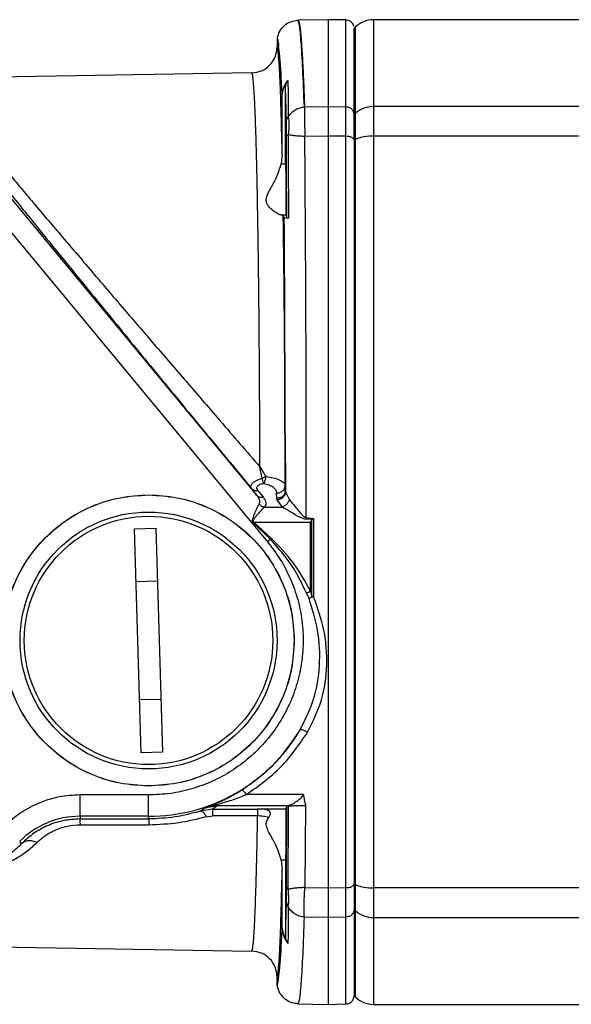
# Model space of a CAD drawing. Header units: millimetres. Extents: x 444 to 4809, y 21 to 3164.
# Tile 18 of 52: x 1408 to 1472, y 2109 to 2224. Entities that reach past the tile are written whole.
import ezdxf

# ---------------------------------------------------------------- set-up
doc = ezdxf.new("R2010")
doc.units = ezdxf.units.MM

msp = doc.modelspace()

# ---------------------------------------------------------------- linework, layer by layer
at = {"color": 7, "linetype": 'Continuous', "lineweight": 25}
for p, q in [((1440.34, 2223.93), (1440.32, 2223.93)), ((1443.89, 2223.99), (1440.33, 2223.93)), ((1445.91, 2223.96), (1443.89, 2223.99)), ((1443.89, 2213.84), (1443.89, 2223.99)), ((1446.83, 2223.24), (1446.8, 2223.37)), ((1446.84, 2223.24), (1446.84, 2223.26)), ((1447.01, 2223.11), (1446.89, 2222.99)), ((1446.89, 2212.94), (1446.89, 2222.99)), ((1493.39, 2223.99), (1449.13, 2223.99)), ((1437.88, 2221.82), (1437.88, 2220.78)), ((1434.94, 2217.79), (1385.57, 2216.92)), ((1438.89, 2207.15), (1438.89, 2216.17)), ((1438.97, 2212.07), (1438.89, 2216.17)), ((1438.49, 2208.25), (1438.49, 2215.09)), ((1441.07, 2213.79), (1441.09, 2213.8)), ((1441.07, 2213.8), (1441.07, 2213.79)), ((1441.09, 2213.8), (1443.89, 2213.84)), ((1443.89, 2213.84), (1445.91, 2213.81)), ((1449.13, 2213.84), (1449.13, 2210.39)), ((1504.15, 2213.84), (1449.13, 2213.84)), ((1447.01, 2213.05), (1446.89, 2212.94)), ((1446.89, 2209.96), (1446.89, 2212.94)), ((1447.01, 2213.05), (1447.01, 2210.01)), ((1443.89, 2210.4), (1441.13, 2210.36)), ((1443.89, 2122.59), (1443.89, 2210.4)), ((1445.91, 2210.37), (1443.89, 2210.4)), ((1449.13, 2210.39), (1449.13, 2122.59)), ((1510.35, 2210.39), (1449.13, 2210.39)), ((1447.01, 2210.01), (1446.89, 2209.96)), ((1446.89, 2209.96), (1446.89, 2123.03)), ((1447.01, 2210.01), (1447.01, 2122.98)), ((1438.49, 2208.25), (1438.37, 2207.15)), ((1438.37, 2207.15), (1438.89, 2207.15)), ((1404.21, 2206.24), (1435.54, 2168.42)), ((1402.29, 2204.65), (1436.78, 2163)), ((1438.42, 2201.16), (1438.61, 2201.11)), ((1438.94, 2201.16), (1438.42, 2201.16)), ((1438.73, 2200.87), (1438.61, 2201.11)), ((1438.94, 2201.16), (1439.02, 2200.83)), ((1438.84, 2175.67), (1438.87, 2168.83)), ((1438.85, 2168.96), (1438.84, 2175.67)), ((1436.14, 2170.46), (1435.88, 2171.77)), ((1435.54, 2168.42), (1434.89, 2169.25)), ((1435.66, 2169.02), (1436.31, 2168.19)), ((1438.83, 2169.56), (1438.85, 2168.96)), ((1438.86, 2168.7), (1438.85, 2168.96)), ((1437.85, 2168.09), (1437.83, 2168.69)), ((1437.9, 2167.9), (1437.85, 2168.09)), ((1438.51, 2167.07), (1437.9, 2167.9)), ((1438.87, 2168.83), (1439.32, 2167.93)), ((1436.43, 2167.07), (1438.51, 2167.07)), ((1441.28, 2165.67), (1441.3, 2165.84)), ((1442, 2165.62), (1441.28, 2165.67)), ((1441.3, 2165.84), (1442.15, 2165.75)), ((1441.96, 2165.57), (1441.79, 2165.32)), ((1441.96, 2165.57), (1442, 2165.62)), ((1441.96, 2156.61), (1441.96, 2165.57)), ((1442, 2165.62), (1442.13, 2165.73)), ((1442.13, 2165.73), (1442.15, 2165.75)), ((1442.15, 2165.75), (1442.15, 2156.61)), ((1421.25, 2164.53), (1423.74, 2164.6)), ((1422.03, 2138.38), (1421.25, 2164.53)), ((1423.74, 2164.6), (1424.53, 2138.46)), ((1435.11, 2165.27), (1435.16, 2165.32)), ((1437.12, 2163.28), (1435.11, 2165.27)), ((1435.16, 2165.32), (1441.79, 2165.32)), ((1437.23, 2163.4), (1435.16, 2165.32)), ((1441.79, 2157.25), (1441.79, 2165.32)), ((1437.12, 2163.28), (1436.78, 2163)), ((1437.23, 2163.4), (1437.12, 2163.28)), ((1423.93, 2158.41), (1421.43, 2158.33)), ((1441.62, 2156.38), (1441.32, 2157.02)), ((1441.79, 2157.25), (1441.96, 2156.61)), ((1442.13, 2156.61), (1441.96, 2156.61)), ((1442.13, 2156.61), (1442.15, 2156.61)), ((1421.85, 2144.58), (1424.34, 2144.65)), ((1424.53, 2138.46), (1422.03, 2138.38)), ((1422.89, 2133.45), (1414.89, 2133.45)), ((1414.89, 2130.95), (1414.89, 2133.45)), ((1422.89, 2130.95), (1422.89, 2133.45)), ((1440.96, 2133.5), (1434.31, 2133.5)), ((1429.36, 2131.9), (1430.55, 2132.36)), ((1430.95, 2132.16), (1429.36, 2131.9)), ((1430.95, 2132.16), (1430.36, 2131.77)), ((1430.93, 2132.34), (1430.95, 2132.16)), ((1439.08, 2132.16), (1430.95, 2132.16)), ((1438.94, 2131.83), (1439.02, 2132.15)), ((1438.98, 2122.69), (1439.02, 2132.15)), ((1439.08, 2132.16), (1439.02, 2132.15)), ((1439.2, 2132.19), (1439.08, 2132.16)), ((1439.2, 2132.19), (1439.21, 2132.18)), ((1439.2, 2122.42), (1439.21, 2132.18)), ((1441.2, 2132.21), (1441.13, 2122.63)), ((1428.91, 2131.55), (1429.36, 2131.9)), ((1430.36, 2131.77), (1428.91, 2131.55)), ((1429.67, 2130.9), (1430.4, 2131)), ((1430.36, 2131.77), (1432.66, 2131.77)), ((1435.62, 2131), (1430.4, 2131)), ((1436.07, 2131.8), (1436.09, 2131.83)), ((1436.71, 2131.71), (1436.07, 2131.8)), ((1436.09, 2131.83), (1438.94, 2131.83)), ((1436.71, 2131.71), (1436.09, 2131.83)), ((1422.89, 2130.95), (1414.89, 2130.95)), ((1414.89, 2130.95), (1414.89, 2130.64)), ((1414.89, 2130.64), (1421.85, 2130.64)), ((1422.93, 2129.93), (1414.93, 2129.93)), ((1422.89, 2130.64), (1422.89, 2130.95)), ((1408.07, 2127.75), (1407.85, 2128.04)), ((1438.89, 2125.83), (1438.37, 2125.83)), ((1438.37, 2125.83), (1438.49, 2124.73)), ((1438.89, 2125.83), (1438.89, 2116.82)), ((1438.49, 2117.9), (1438.49, 2124.73)), ((1447.01, 2122.98), (1446.89, 2123.03)), ((1446.89, 2123.03), (1446.89, 2120.04)), ((1447.01, 2122.98), (1447.01, 2119.93)), ((1441.13, 2122.63), (1443.89, 2122.59)), ((1443.89, 2122.59), (1445.91, 2122.62)), ((1510.79, 2122.59), (1449.13, 2122.59)), ((1449.13, 2122.59), (1449.13, 2119.15)), ((1438.89, 2116.82), (1438.97, 2120.92)), ((1446.89, 2120.04), (1447.01, 2119.93)), ((1446.89, 2120.04), (1446.89, 2109.99)), ((1441.07, 2119.18), (1441.09, 2119.18)), ((1443.89, 2119.15), (1441.09, 2119.18)), ((1445.91, 2119.17), (1443.89, 2119.15)), ((1443.89, 2108.99), (1443.89, 2119.15)), ((1449.13, 2119.15), (1502.54, 2119.15)), ((1359.07, 2116.53), (1434.94, 2115.2)), ((1437.88, 2111.16), (1437.88, 2112.2)), ((1446.89, 2109.99), (1447.01, 2109.87)), ((1440.31, 2109.06), (1443.89, 2108.99)), ((1443.89, 2108.99), (1445.91, 2109.03)), ((1449.13, 2108.99), (1491.89, 2108.99))]:
    msp.add_line(p, q, dxfattribs=at)
at = {"color": 8, "linetype": 'Continuous', "lineweight": 25}
for p, q in [((1447.01, 2223.11), (1447.01, 2213.05)), ((1449.13, 2223.99), (1449.13, 2213.84)), ((1432.66, 2131.77), (1435.58, 2131.77)), ((1421.85, 2130.64), (1422.89, 2130.64)), ((1447.01, 2119.93), (1447.01, 2109.87)), ((1449.13, 2119.15), (1449.13, 2108.99))]:
    msp.add_line(p, q, dxfattribs=at)
at = {"color": 7, "linetype": 'Continuous', "lineweight": 25}
for radius in [15, 14.5]:
    msp.add_circle((1422.89, 2151.49), radius, dxfattribs=at)
for centre, radius, start, end in [((1449.13, 2220.99), 3, 90, 135), ((1449.11, 2210.66), 3.18, 89.5463, 131.2803), ((1449.03, 2204.95), 5.45, 88.8982, 111.7151), ((1422.89, 2151.49), 20.54, 270, 329.4021), ((1414.89, 2120.99), 9.96, 90, 134.9639), ((1449.03, 2128.04), 5.45, 248.2879, 271.0988), ((1449.11, 2122.32), 3.18, 228.7223, 270.4511), ((1449.13, 2111.99), 3, 225, 270)]:
    msp.add_arc(centre, radius, start, end, dxfattribs=at)
for points, knots in [([(1437.92, 2221.82), (1437.99, 2222.11), (1438.14, 2222.67), (1438.71, 2223.35), (1439.46, 2223.82), (1440.03, 2223.89), (1440.32, 2223.93)], [0, 0, 0, 0, 0.250275, 0.500123, 0.750145, 1, 1, 1, 1]), ([(1441.07, 2213.8), (1441.01, 2215.35), (1440.89, 2218.45), (1440.7, 2221.55), (1440.51, 2223.56), (1440.38, 2223.81), (1440.32, 2223.93)], [0, 0, 0, 0, 0.250037, 0.5003619, 0.7504223, 1, 1, 1, 1]), ([(1440.34, 2223.93), (1440.37, 2223.9), (1440.43, 2223.85), (1440.51, 2223.45), (1440.58, 2223), (1440.62, 2222.62), (1440.64, 2222.37), (1440.66, 2222.12), (1440.69, 2221.87), (1440.71, 2221.62), (1440.76, 2220.86), (1440.85, 2219.37), (1440.98, 2216.83), (1441.05, 2214.79), (1441.09, 2213.8)], [0, 0, 0, 0, 0.120912, 0.22917, 0.324772, 0.358868, 0.391011, 0.4212, 0.449435, 0.475716, 0.500043, 0.678517, 0.84517, 1, 1, 1, 1]), ([(1446.82, 2223.32), (1446.78, 2223.41), (1446.69, 2223.59), (1446.45, 2223.8), (1446.18, 2223.93), (1445.99, 2223.95), (1445.9, 2223.96)], [0, 0, 0, 0, 0.255343, 0.514705, 0.766229, 1, 1, 1, 1]), ([(1445.91, 2213.81), (1445.91, 2215.37), (1445.91, 2218.47), (1445.91, 2221.57), (1445.91, 2223.59), (1445.91, 2223.83), (1445.91, 2223.96)], [0, 0, 0, 0, 0.25, 0.5, 0.75, 1, 1, 1, 1]), ([(1437.88, 2221.82), (1437.91, 2221.79), (1437.97, 2221.71), (1438.03, 2221.2), (1438.06, 2220.94)], [0, 0, 0, 0, 0.500001, 1, 1, 1, 1]), ([(1438.06, 2220.94), (1438.04, 2221.11), (1438.01, 2221.47), (1437.97, 2221.77), (1437.93, 2221.81), (1437.92, 2221.82)], [0, 0, 0, 0, 0.332707, 0.671833, 1, 1, 1, 1]), ([(1434.94, 2217.79), (1435.32, 2217.84), (1436.1, 2217.94), (1437.07, 2218.63), (1437.75, 2219.62), (1437.84, 2220.4), (1437.88, 2220.78)], [0, 0, 0, 0, 0.2488008, 0.4993573, 0.7499275, 1, 1, 1, 1]), ([(1438.49, 2208.25), (1438.46, 2209.54), (1438.4, 2212.1), (1438.31, 2215.2), (1438.21, 2217.68), (1438.1, 2219.45), (1437.99, 2220.57), (1437.92, 2220.71), (1437.88, 2220.78)], [0, 0, 0, 0, 0.166943, 0.334004, 0.50093, 0.667867, 0.834182, 1, 1, 1, 1]), ([(1438.49, 2215.09), (1438.44, 2216.02), (1438.35, 2217.9), (1438.2, 2219.86), (1438.11, 2220.58), (1438.06, 2220.94)], [0, 0, 0, 0, 0.3331163, 0.6665338, 1, 1, 1, 1]), ([(1435.88, 2171.77), (1435.88, 2173.31), (1435.87, 2176.39), (1435.85, 2180.95), (1435.82, 2185.42), (1435.79, 2189.42), (1435.75, 2192.95), (1435.71, 2196.05), (1435.67, 2199.05), (1435.62, 2201.92), (1435.58, 2204.3), (1435.54, 2206.23), (1435.5, 2207.79), (1435.46, 2209.29), (1435.42, 2210.72), (1435.37, 2212.06), (1435.33, 2213.29), (1435.27, 2214.52), (1435.21, 2215.72), (1435.13, 2216.8), (1435.04, 2217.62), (1434.97, 2217.73), (1434.94, 2217.79)], [0, 0, 0, 0, 0.061657, 0.123885, 0.18668, 0.250045, 0.298197, 0.347279, 0.39729, 0.44823, 0.500099, 0.532864, 0.566615, 0.601354, 0.63708, 0.673794, 0.711494, 0.750182, 0.800579, 0.859015, 0.92549, 1, 1, 1, 1]), ([(1438.49, 2215.09), (1438.52, 2215.42), (1438.58, 2216.08), (1438.96, 2216.63), (1439.16, 2216.9)], [0, 0, 0, 0, 0.500008, 1, 1, 1, 1]), ([(1438.89, 2216.17), (1438.9, 2216.3), (1438.93, 2216.57), (1439.08, 2216.79), (1439.16, 2216.9)], [0, 0, 0, 0, 0.500589, 1, 1, 1, 1]), ([(1439.16, 2216.9), (1439.16, 2216.32), (1439.17, 2215.03), (1439.17, 2213.47), (1439.17, 2212.61)], [0, 0, 0, 0, 0.450566, 1, 1, 1, 1]), ([(1439.17, 2212.61), (1439.31, 2212.8), (1439.56, 2213.15), (1440.06, 2213.52), (1440.56, 2213.73), (1440.9, 2213.78), (1441.07, 2213.8)], [0, 0, 0, 0, 0.301972, 0.558931, 0.787607, 1, 1, 1, 1]), ([(1441.07, 2213.79), (1441.07, 2213.47), (1441.08, 2212.91), (1441.1, 2211.71), (1441.12, 2210.84), (1441.13, 2210.36)], [0, 0, 0, 0, 0.38503, 0.663914, 1, 1, 1, 1]), ([(1443.89, 2210.4), (1443.89, 2211.11), (1443.89, 2212.55), (1443.89, 2213.41), (1443.89, 2213.84)], [0, 0, 0, 0, 0.500004, 1, 1, 1, 1]), ([(1445.91, 2210.37), (1445.91, 2211.08), (1445.91, 2212.52), (1445.91, 2213.38), (1445.91, 2213.81)], [0, 0, 0, 0, 0.4949198, 1, 1, 1, 1]), ([(1446.89, 2212.92), (1446.87, 2213.03), (1446.84, 2213.26), (1446.62, 2213.56), (1446.29, 2213.77), (1446.03, 2213.8), (1445.91, 2213.81)], [0, 0, 0, 0, 0.248207, 0.499979, 0.751754, 1, 1, 1, 1]), ([(1438.97, 2212.07), (1438.98, 2212.16), (1439, 2212.36), (1439.11, 2212.53), (1439.17, 2212.61)], [0, 0, 0, 0, 0.499572, 1, 1, 1, 1]), ([(1439.17, 2212.61), (1439.2, 2212.52), (1439.25, 2212.33), (1439.28, 2211.84), (1439.25, 2211.26), (1439.21, 2210.8), (1439.19, 2210.56)], [0, 0, 0, 0, 0.2500045, 0.5000004, 0.7499898, 1, 1, 1, 1]), ([(1438.98, 2210.3), (1438.98, 2210.67), (1438.98, 2211.4), (1438.97, 2211.84), (1438.97, 2212.07)], [0, 0, 0, 0, 0.501209, 1, 1, 1, 1]), ([(1438.98, 2210.3), (1438.99, 2210.35), (1439.01, 2210.44), (1439.13, 2210.52), (1439.18, 2210.56)], [0, 0, 0, 0, 0.49966, 1, 1, 1, 1]), ([(1439.02, 2200.83), (1439.02, 2201.64), (1439.01, 2203.24), (1439, 2205.6), (1438.99, 2207.96), (1438.99, 2209.5), (1438.98, 2210.3)], [0, 0, 0, 0, 0.248985, 0.500016, 0.741183, 1, 1, 1, 1]), ([(1439.18, 2210.57), (1439.19, 2209.09), (1439.2, 2207.59), (1439.2, 2205.2), (1439.2, 2203.76), (1439.21, 2202.3), (1439.21, 2201.66), (1439.21, 2201.33), (1439.21, 2201.04), (1439.21, 2200.81)], [0, 0, 0, 0, 0.463528, 0.469957, 0.736131, 0.901828, 0.91186, 0.931568, 1, 1, 1, 1]), ([(1441.13, 2210.36), (1440.96, 2210.36), (1440.61, 2210.38), (1440.1, 2210.41), (1439.59, 2210.48), (1439.33, 2210.53), (1439.19, 2210.56)], [0, 0, 0, 0, 0.211731, 0.44011, 0.697661, 1, 1, 1, 1]), ([(1441.3, 2165.84), (1441.3, 2169.63), (1441.3, 2177.24), (1441.26, 2188.56), (1441.21, 2199.73), (1441.15, 2206.8), (1441.13, 2210.36)], [0, 0, 0, 0, 0.246565, 0.49542, 0.746566, 1, 1, 1, 1]), ([(1445.91, 2166.49), (1445.91, 2170.28), (1445.91, 2177.85), (1445.91, 2189.05), (1445.91, 2200), (1445.91, 2206.91), (1445.91, 2210.37)], [0, 0, 0, 0, 0.25, 0.500001, 0.75, 1, 1, 1, 1]), ([(1438.42, 2201.16), (1438.29, 2201.19), (1438.02, 2201.27), (1437.44, 2201.63), (1436.96, 2202.07), (1436.67, 2202.54), (1436.57, 2203.06), (1436.88, 2203.85), (1437.45, 2204.82), (1438.02, 2205.96), (1438.25, 2206.75), (1438.37, 2207.15)], [0, 0, 0, 0, 0.124831, 0.250556, 0.375193, 0.437515, 0.499835, 0.60496, 0.749276, 0.875044, 1, 1, 1, 1]), ([(1438.89, 2207.15), (1438.89, 2206.4), (1438.89, 2204.87), (1438.9, 2202.98), (1438.91, 2201.87), (1438.93, 2201.29), (1438.93, 2201.2), (1438.94, 2201.16)], [0, 0, 0, 0, 0.243178, 0.49923, 0.712967, 0.847421, 1, 1, 1, 1]), ([(1404.51, 2206.49), (1405.52, 2205.22), (1407.56, 2202.67), (1410.99, 2198.43), (1414.64, 2193.93), (1418.89, 2188.72), (1423.78, 2182.74), (1429.27, 2176.06), (1433.02, 2171.51), (1434.89, 2169.25)], [0, 0, 0, 0, 0.124829, 0.250203, 0.374502, 0.501248, 0.666372, 0.833775, 1, 1, 1, 1]), ([(1406.48, 2206.13), (1406.91, 2205.61), (1407.8, 2204.56), (1409.23, 2202.86), (1410.76, 2201.05), (1412.41, 2199.11), (1414.17, 2197.04), (1416.03, 2194.85), (1418.01, 2192.53), (1420.43, 2189.7), (1423.44, 2186.2), (1427.16, 2181.88), (1431.34, 2177.02), (1434.32, 2173.57), (1435.88, 2171.77)], [0, 0, 0, 0, 0.0556956, 0.1133155, 0.1728974, 0.2344735, 0.2980757, 0.363731, 0.4314658, 0.5013036, 0.6072466, 0.7256362, 0.8565358, 1, 1, 1, 1]), ([(1438.83, 2169.56), (1438.82, 2172.42), (1438.81, 2178.14), (1438.77, 2186.4), (1438.7, 2194.22), (1438.64, 2198.81), (1438.61, 2201.11)], [0, 0, 0, 0, 0.25008, 0.500043, 0.750019, 1, 1, 1, 1]), ([(1438.84, 2175.67), (1438.83, 2178.53), (1438.82, 2184.25), (1438.78, 2192.7), (1438.75, 2198.14), (1438.73, 2200.87)], [0, 0, 0, 0, 0.333169, 0.666653, 1, 1, 1, 1]), ([(1439.21, 2200.81), (1439.07, 2200.82), (1438.81, 2200.84), (1438.76, 2200.86), (1438.73, 2200.87)], [0, 0, 0, 0, 0.499978, 1, 1, 1, 1]), ([(1439.21, 2200.81), (1439.15, 2200.82), (1439.05, 2200.82), (1439.03, 2200.83), (1439.02, 2200.83)], [0, 0, 0, 0, 0.49972, 1, 1, 1, 1]), ([(1435.88, 2171.77), (1436.02, 2171.54), (1436.26, 2171.15), (1436.49, 2170.78), (1436.58, 2170.63)], [0, 0, 0, 0, 0.613986, 1, 1, 1, 1]), ([(1434.89, 2169.25), (1434.85, 2169.32), (1434.77, 2169.48), (1434.89, 2169.74), (1435.13, 2169.96), (1435.4, 2170.14), (1435.74, 2170.31), (1436, 2170.4), (1436.14, 2170.45)], [0, 0, 0, 0, 0.215269, 0.452885, 0.5868, 0.721014, 0.857998, 1, 1, 1, 1]), ([(1436.14, 2170.46), (1436.21, 2170.48), (1436.36, 2170.53), (1436.5, 2170.6), (1436.58, 2170.63)], [0, 0, 0, 0, 0.4829866, 1, 1, 1, 1]), ([(1436.33, 2169.84), (1436.31, 2169.88), (1436.28, 2169.95), (1436.23, 2170.09), (1436.18, 2170.25), (1436.15, 2170.38), (1436.14, 2170.46)], [0, 0, 0, 0, 0.249401, 0.500026, 0.710007, 1, 1, 1, 1]), ([(1436.58, 2170.63), (1436.56, 2170.53), (1436.53, 2170.37), (1436.47, 2170.15), (1436.41, 2170), (1436.36, 2169.9), (1436.34, 2169.85), (1436.33, 2169.84)], [0, 0, 0, 0, 0.304945, 0.49969, 0.753484, 0.913403, 1, 1, 1, 1]), ([(1436.58, 2170.63), (1436.88, 2170.59), (1437.52, 2170.5), (1438.25, 2170.24), (1438.64, 2169.97), (1438.79, 2169.75), (1438.82, 2169.64), (1438.83, 2169.58), (1438.83, 2169.57), (1438.83, 2169.56), (1438.83, 2169.56), (1438.83, 2169.56), (1438.83, 2169.56)], [0, 0, 0, 0, 0.234761, 0.500929, 0.751315, 0.876084, 0.968012, 0.99149, 0.997614, 0.999281, 0.999758, 1, 1, 1, 1]), ([(1434.89, 2169.25), (1434.94, 2169.2), (1435.03, 2169.11), (1435.22, 2169.03), (1435.43, 2168.99), (1435.58, 2169.01), (1435.66, 2169.02)], [0, 0, 0, 0, 0.2500049, 0.4999966, 0.7500028, 1, 1, 1, 1]), ([(1435.66, 2169.02), (1435.61, 2169.1), (1435.53, 2169.23), (1435.53, 2169.4), (1435.59, 2169.52), (1435.7, 2169.64), (1435.87, 2169.73), (1436.09, 2169.8), (1436.25, 2169.83), (1436.33, 2169.84)], [0, 0, 0, 0, 0.252199, 0.3835, 0.502634, 0.627726, 0.751628, 0.872226, 1, 1, 1, 1]), ([(1436.33, 2169.84), (1436.55, 2169.79), (1437, 2169.69), (1437.44, 2169.41), (1437.76, 2169.08), (1437.8, 2168.84), (1437.83, 2168.69)], [0, 0, 0, 0, 0.248173, 0.501522, 0.705764, 1, 1, 1, 1]), ([(1437.83, 2168.69), (1437.96, 2168.71), (1438.22, 2168.74), (1438.55, 2168.94), (1438.78, 2169.22), (1438.81, 2169.45), (1438.83, 2169.56)], [0, 0, 0, 0, 0.249998, 0.499994, 0.749992, 1, 1, 1, 1]), ([(1438.85, 2168.96), (1438.83, 2168.84), (1438.8, 2168.62), (1438.57, 2168.33), (1438.24, 2168.13), (1437.98, 2168.1), (1437.85, 2168.09)], [0, 0, 0, 0, 0.2500005, 0.4999989, 0.7500095, 1, 1, 1, 1]), ([(1405.89, 2151.49), (1405.95, 2152.61), (1406.08, 2154.83), (1407.09, 2158.04), (1408.66, 2161), (1410.79, 2163.59), (1413.38, 2165.72), (1416.34, 2167.29), (1419.55, 2168.3), (1421.78, 2168.43), (1422.89, 2168.49)], [0, 0, 0, 0, 0.125, 0.25, 0.375001, 0.500001, 0.625001, 0.75, 0.875, 1, 1, 1, 1]), ([(1405.9, 2151.49), (1405.96, 2152.61), (1406.09, 2154.83), (1407.1, 2158.04), (1408.67, 2160.99), (1410.8, 2163.58), (1413.39, 2165.71), (1416.34, 2167.28), (1419.55, 2168.29), (1421.78, 2168.42), (1422.89, 2168.48)], [0, 0, 0, 0, 0.1250008, 0.25, 0.3749992, 0.4999998, 0.6250005, 0.7500002, 0.8750004, 1, 1, 1, 1]), ([(1422.89, 2168.49), (1424, 2168.43), (1426.23, 2168.3), (1429.44, 2167.29), (1432.39, 2165.72), (1434.99, 2163.59), (1437.12, 2161), (1438.69, 2158.04), (1439.7, 2154.83), (1439.82, 2152.61), (1439.89, 2151.49)], [0, 0, 0, 0, 0.1250007, 0.2500006, 0.375, 0.4999999, 0.6249997, 0.7500006, 0.8750005, 1, 1, 1, 1]), ([(1422.89, 2168.48), (1424, 2168.42), (1426.22, 2168.29), (1429.43, 2167.28), (1432.39, 2165.71), (1434.98, 2163.58), (1437.11, 2160.99), (1438.68, 2158.04), (1439.69, 2154.83), (1439.82, 2152.61), (1439.88, 2151.49)], [0, 0, 0, 0, 0.125001, 0.250001, 0.375, 0.500001, 0.625001, 0.75, 0.874999, 1, 1, 1, 1]), ([(1435.8, 2167.42), (1435.83, 2167.49), (1435.89, 2167.64), (1435.84, 2167.99), (1435.66, 2168.25), (1435.54, 2168.42)], [0, 0, 0, 0, 0.231314, 0.486012, 1, 1, 1, 1]), ([(1436.31, 2168.19), (1436.24, 2168.18), (1436.09, 2168.16), (1435.87, 2168.2), (1435.68, 2168.28), (1435.59, 2168.37), (1435.54, 2168.42)], [0, 0, 0, 0, 0.249996, 0.500007, 0.749978, 1, 1, 1, 1]), ([(1436.31, 2168.19), (1436.43, 2168), (1436.61, 2167.72), (1436.58, 2167.33), (1436.48, 2167.16), (1436.43, 2167.07)], [0, 0, 0, 0, 0.526419, 0.768123, 1, 1, 1, 1]), ([(1438.86, 2168.7), (1438.83, 2168.61), (1438.76, 2168.42), (1438.56, 2168.18), (1438.33, 2168.03), (1438.12, 2167.94), (1437.98, 2167.92), (1437.9, 2167.9)], [0, 0, 0, 0, 0.2134632, 0.4992883, 0.6806345, 0.8245809, 1, 1, 1, 1]), ([(1439.32, 2167.93), (1439.28, 2167.84), (1439.21, 2167.65), (1439.02, 2167.39), (1438.77, 2167.18), (1438.6, 2167.11), (1438.51, 2167.07)], [0, 0, 0, 0, 0.248718, 0.499982, 0.751302, 1, 1, 1, 1]), ([(1438.86, 2168.7), (1438.86, 2168.72), (1438.87, 2168.76), (1438.87, 2168.81), (1438.87, 2168.83)], [0, 0, 0, 0, 0.443235, 1, 1, 1, 1]), ([(1439.32, 2167.93), (1439.45, 2167.78), (1439.72, 2167.46), (1440.19, 2166.89), (1440.6, 2166.4), (1440.9, 2166.05), (1441.11, 2165.89), (1441.24, 2165.86), (1441.3, 2165.84)], [0, 0, 0, 0, 0.249275, 0.50078, 0.749848, 0.874138, 0.944544, 1, 1, 1, 1]), ([(1435.11, 2165.27), (1435.09, 2165.29), (1435.06, 2165.33), (1435.02, 2165.4), (1435.01, 2165.48), (1435.02, 2165.65), (1435.15, 2165.99), (1435.35, 2166.5), (1435.59, 2167.04), (1435.73, 2167.3), (1435.8, 2167.42)], [0, 0, 0, 0, 0.031364, 0.063718, 0.089028, 0.116783, 0.256825, 0.498198, 0.76487, 1, 1, 1, 1]), ([(1436.43, 2167.07), (1436.33, 2166.98), (1436.11, 2166.77), (1435.82, 2166.44), (1435.55, 2166.13), (1435.35, 2165.89), (1435.17, 2165.66), (1435.09, 2165.53), (1435.08, 2165.48), (1435.07, 2165.44), (1435.08, 2165.4), (1435.11, 2165.36), (1435.14, 2165.33), (1435.16, 2165.32)], [0, 0, 0, 0, 0.230411, 0.501003, 0.560867, 0.751904, 0.874703, 0.906897, 0.923659, 0.938417, 0.954016, 0.969214, 1, 1, 1, 1]), ([(1435.8, 2167.42), (1435.84, 2167.37), (1435.93, 2167.29), (1436.09, 2167.19), (1436.26, 2167.11), (1436.37, 2167.09), (1436.43, 2167.07)], [0, 0, 0, 0, 0.2494745, 0.4999865, 0.750511, 1, 1, 1, 1]), ([(1438.51, 2167.07), (1438.8, 2166.91), (1439.21, 2166.68), (1440.01, 2166.22), (1440.6, 2165.8), (1441.15, 2165.7), (1441.28, 2165.67)], [0, 0, 0, 0, 0.361139, 0.500168, 0.875885, 1, 1, 1, 1]), ([(1445.91, 2122.62), (1445.91, 2126.07), (1445.91, 2132.99), (1445.91, 2143.94), (1445.91, 2155.14), (1445.91, 2162.71), (1445.91, 2166.49)], [0, 0, 0, 0, 0.25, 0.500001, 0.75, 1, 1, 1, 1]), ([(1441.32, 2157.02), (1440.96, 2157.79), (1440.26, 2159.27), (1438.85, 2161.38), (1437.72, 2162.62), (1437.12, 2163.28)], [0, 0, 0, 0, 0.335133, 0.6491, 1, 1, 1, 1]), ([(1441.79, 2157.25), (1441.17, 2158.38), (1439.94, 2160.64), (1438.13, 2162.48), (1437.23, 2163.4)], [0, 0, 0, 0, 0.5000028, 1, 1, 1, 1]), ([(1436.78, 2163), (1437.3, 2162.33), (1438.33, 2160.97), (1439.5, 2158.69), (1440.35, 2156.28), (1440.85, 2153.77), (1440.99, 2151.22), (1440.77, 2148.67), (1440.19, 2146.18), (1439.27, 2143.79), (1438.02, 2141.56), (1436.47, 2139.52), (1434.65, 2137.73), (1432.59, 2136.21), (1430.34, 2134.99), (1427.94, 2134.11), (1425.44, 2133.55), (1423.74, 2133.48), (1422.89, 2133.45)], [0, 0, 0, 0, 0.0625, 0.125001, 0.1875, 0.25, 0.3125, 0.375, 0.4375, 0.5, 0.5625, 0.624999, 0.6875, 0.75, 0.8125, 0.875, 0.9375, 1, 1, 1, 1]), ([(1440.57, 2141.04), (1441.16, 2142.22), (1442.33, 2144.58), (1442.97, 2148.6), (1442.8, 2152.61), (1442, 2155.16), (1441.62, 2156.38)], [0, 0, 0, 0, 0.249851, 0.499525, 0.762088, 1, 1, 1, 1]), ([(1441.32, 2157.02), (1441.4, 2157.06), (1441.54, 2157.13), (1441.7, 2157.21), (1441.79, 2157.25)], [0, 0, 0, 0, 0.5000064, 1, 1, 1, 1]), ([(1441.45, 2140.78), (1442.06, 2142.01), (1443.27, 2144.47), (1443.82, 2148.58), (1443.53, 2152.71), (1442.61, 2155.31), (1442.15, 2156.61)], [0, 0, 0, 0, 0.252307, 0.503074, 0.752273, 1, 1, 1, 1]), ([(1441.62, 2156.38), (1441.67, 2156.41), (1441.78, 2156.49), (1441.9, 2156.57), (1441.96, 2156.61)], [0, 0, 0, 0, 0.498155, 1, 1, 1, 1]), ([(1442.15, 2156.61), (1442.06, 2156.57), (1441.87, 2156.49), (1441.71, 2156.41), (1441.62, 2156.38)], [0, 0, 0, 0, 0.500016, 1, 1, 1, 1]), ([(1422.89, 2134.49), (1421.78, 2134.56), (1419.55, 2134.68), (1416.34, 2135.69), (1413.38, 2137.26), (1410.79, 2139.4), (1408.66, 2141.99), (1407.09, 2144.95), (1406.08, 2148.16), (1405.95, 2150.38), (1405.89, 2151.49)], [0, 0, 0, 0, 0.125, 0.25, 0.374999, 0.499999, 0.624999, 0.75, 0.875, 1, 1, 1, 1]), ([(1422.89, 2134.5), (1421.78, 2134.57), (1419.55, 2134.69), (1416.34, 2135.7), (1413.39, 2137.27), (1410.8, 2139.4), (1408.67, 2141.99), (1407.1, 2144.95), (1406.09, 2148.16), (1405.96, 2150.38), (1405.9, 2151.49)], [0, 0, 0, 0, 0.125, 0.25, 0.375, 0.5, 0.625001, 0.75, 0.874999, 1, 1, 1, 1]), ([(1439.89, 2151.49), (1439.82, 2150.38), (1439.7, 2148.16), (1438.69, 2144.95), (1437.12, 2141.99), (1434.99, 2139.4), (1432.39, 2137.26), (1429.44, 2135.69), (1426.23, 2134.68), (1424, 2134.56), (1422.89, 2134.49)], [0, 0, 0, 0, 0.1249995, 0.2499994, 0.3750003, 0.5000001, 0.625, 0.7499994, 0.8749993, 1, 1, 1, 1]), ([(1439.88, 2151.49), (1439.82, 2150.38), (1439.69, 2148.16), (1438.68, 2144.95), (1437.11, 2141.99), (1434.98, 2139.4), (1432.39, 2137.27), (1429.43, 2135.7), (1426.22, 2134.69), (1424, 2134.57), (1422.89, 2134.5)], [0, 0, 0, 0, 0.125001, 0.25, 0.374999, 0.499999, 0.625, 0.749999, 0.874999, 1, 1, 1, 1]), ([(1433.77, 2134.02), (1435.11, 2134.98), (1437.81, 2136.92), (1439.65, 2139.66), (1440.57, 2141.04)], [0, 0, 0, 0, 0.4993281, 1, 1, 1, 1]), ([(1434.31, 2133.5), (1435.72, 2134.5), (1438.55, 2136.51), (1440.48, 2139.36), (1441.45, 2140.78)], [0, 0, 0, 0, 0.4999799, 1, 1, 1, 1]), ([(1441.45, 2140.78), (1441.33, 2140.84), (1441.1, 2140.96), (1440.82, 2141.06), (1440.64, 2141.08), (1440.59, 2141.05), (1440.57, 2141.04)], [0, 0, 0, 0, 0.278277, 0.55971, 0.781385, 1, 1, 1, 1]), ([(1414.89, 2133.45), (1414.07, 2133.4), (1412.44, 2133.31), (1410.1, 2132.57), (1407.91, 2131.44), (1406.69, 2130.35), (1406.09, 2129.81)], [0, 0, 0, 0, 0.25, 0.499999, 0.749998, 1, 1, 1, 1]), ([(1430.55, 2132.36), (1431.06, 2132.58), (1432.08, 2133.02), (1433.2, 2133.68), (1433.77, 2134.02)], [0, 0, 0, 0, 0.499364, 1, 1, 1, 1]), ([(1430.93, 2132.34), (1431.48, 2132.5), (1432.58, 2132.82), (1433.74, 2133.27), (1434.31, 2133.5)], [0, 0, 0, 0, 0.4999947, 1, 1, 1, 1]), ([(1433.77, 2134.02), (1433.79, 2134.02), (1433.84, 2134.02), (1433.97, 2133.92), (1434.13, 2133.74), (1434.25, 2133.58), (1434.31, 2133.5)], [0, 0, 0, 0, 0.248679, 0.500018, 0.751325, 1, 1, 1, 1]), ([(1439.2, 2132.19), (1439.35, 2132.25), (1439.65, 2132.35), (1440.17, 2132.7), (1440.59, 2133), (1440.86, 2133.28), (1440.92, 2133.43), (1440.96, 2133.5)], [0, 0, 0, 0, 0.276509, 0.558127, 0.813713, 0.904674, 1, 1, 1, 1]), ([(1440.96, 2133.5), (1440.99, 2133.29), (1441.04, 2132.96), (1441.12, 2132.61), (1441.16, 2132.45), (1441.18, 2132.37), (1441.2, 2132.31), (1441.21, 2132.27), (1441.21, 2132.25), (1441.21, 2132.23), (1441.2, 2132.22), (1441.2, 2132.21)], [0, 0, 0, 0, 0.49716, 0.747851, 0.82773, 0.869988, 0.937901, 0.955107, 0.97314, 0.987091, 1, 1, 1, 1]), ([(1429.36, 2131.9), (1429.49, 2131.94), (1429.62, 2131.98), (1429.78, 2132.03), (1429.91, 2132.07), (1430.04, 2132.11), (1430.14, 2132.14), (1430.18, 2132.15), (1430.31, 2132.18), (1430.52, 2132.24), (1430.74, 2132.29), (1430.87, 2132.32), (1430.92, 2132.34), (1430.93, 2132.34)], [0, 0, 0, 0, 0.249828, 0.258089, 0.322306, 0.5, 0.502478, 0.520444, 0.568956, 0.75007, 0.918524, 0.970133, 1, 1, 1, 1]), ([(1430.55, 2132.36), (1430.61, 2132.37), (1430.73, 2132.4), (1430.87, 2132.36), (1430.93, 2132.34)], [0, 0, 0, 0, 0.49998, 1, 1, 1, 1]), ([(1439.21, 2132.18), (1439.34, 2132.18), (1439.59, 2132.19), (1440.09, 2132.2), (1440.63, 2132.21), (1441.02, 2132.21), (1441.2, 2132.21)], [0, 0, 0, 0, 0.265322, 0.517563, 0.773858, 1, 1, 1, 1]), ([(1428.91, 2131.55), (1427.94, 2131.29), (1426.01, 2130.77), (1423.93, 2130.68), (1422.89, 2130.64)], [0, 0, 0, 0, 0.5015797, 1, 1, 1, 1]), ([(1429.67, 2130.9), (1429.6, 2131), (1429.46, 2131.22), (1429.26, 2131.43), (1429.06, 2131.56), (1428.96, 2131.55), (1428.91, 2131.55)], [0, 0, 0, 0, 0.249354, 0.500021, 0.750717, 1, 1, 1, 1]), ([(1430.4, 2131), (1430.4, 2131.11), (1430.39, 2131.33), (1430.38, 2131.56), (1430.37, 2131.72), (1430.36, 2131.75), (1430.36, 2131.77)], [0, 0, 0, 0, 0.250004, 0.500002, 0.750006, 1, 1, 1, 1]), ([(1434.94, 2115.2), (1434.97, 2115.27), (1435.05, 2115.4), (1435.13, 2116.2), (1435.18, 2116.96), (1435.22, 2117.5), (1435.25, 2118.07), (1435.28, 2118.67), (1435.33, 2119.79), (1435.4, 2121.63), (1435.48, 2124.46), (1435.56, 2127.56), (1435.6, 2129.87), (1435.62, 2131)], [0, 0, 0, 0, 0.146757, 0.278966, 0.327791, 0.374285, 0.418448, 0.460279, 0.499778, 0.633606, 0.761587, 0.883719, 1, 1, 1, 1]), ([(1436.07, 2131.8), (1436.07, 2131.79), (1436.06, 2131.79), (1435.96, 2131.78), (1435.83, 2131.78), (1435.69, 2131.77), (1435.61, 2131.77), (1435.58, 2131.77)], [0, 0, 0, 0, 0.260855, 0.49395, 0.752775, 0.882413, 1, 1, 1, 1]), ([(1435.58, 2131.77), (1435.58, 2131.76), (1435.59, 2131.73), (1435.6, 2131.57), (1435.61, 2131.33), (1435.62, 2131.11), (1435.62, 2131)], [0, 0, 0, 0, 0.249999, 0.499998, 0.75, 1, 1, 1, 1]), ([(1436.92, 2130.81), (1436.71, 2130.86), (1436.3, 2130.97), (1435.85, 2130.99), (1435.62, 2131)], [0, 0, 0, 0, 0.4999282, 1, 1, 1, 1]), ([(1436.92, 2130.81), (1436.98, 2130.91), (1437.12, 2131.12), (1437.12, 2131.39), (1436.99, 2131.59), (1436.81, 2131.67), (1436.71, 2131.71)], [0, 0, 0, 0, 0.249185, 0.501192, 0.751578, 1, 1, 1, 1]), ([(1438.94, 2131.83), (1438.93, 2131.73), (1438.92, 2131.51), (1438.9, 2130.1), (1438.89, 2128.11), (1438.89, 2126.57), (1438.89, 2125.83)], [0, 0, 0, 0, 0.240557, 0.500004, 0.759445, 1, 1, 1, 1]), ([(1414.89, 2130.64), (1414.25, 2130.6), (1412.96, 2130.52), (1411.12, 2129.92), (1409.42, 2129), (1408.53, 2128.18), (1408.07, 2127.75)], [0, 0, 0, 0, 0.236125, 0.478302, 0.731477, 1, 1, 1, 1]), ([(1414.93, 2129.93), (1414.42, 2129.9), (1413.39, 2129.84), (1411.99, 2129.36), (1410.8, 2128.7), (1410.19, 2128.16), (1409.89, 2127.89)], [0, 0, 0, 0, 0.249373, 0.498754, 0.749308, 1, 1, 1, 1]), ([(1414.93, 2129.93), (1414.93, 2130.04), (1414.92, 2130.24), (1414.91, 2130.46), (1414.9, 2130.61), (1414.89, 2130.63), (1414.89, 2130.64)], [0, 0, 0, 0, 0.250002, 0.500001, 0.74999, 1, 1, 1, 1]), ([(1422.89, 2130.64), (1422.89, 2130.63), (1422.9, 2130.61), (1422.91, 2130.46), (1422.92, 2130.24), (1422.93, 2130.04), (1422.93, 2129.93)], [0, 0, 0, 0, 0.250001, 0.4999957, 0.7499873, 1, 1, 1, 1]), ([(1429.67, 2130.9), (1428.58, 2130.62), (1426.41, 2130.07), (1424.09, 2129.98), (1422.93, 2129.93)], [0, 0, 0, 0, 0.500304, 1, 1, 1, 1]), ([(1438.37, 2125.83), (1438.22, 2126.33), (1437.91, 2127.33), (1437.19, 2128.63), (1436.61, 2129.63), (1436.62, 2130.38), (1436.82, 2130.67), (1436.92, 2130.81)], [0, 0, 0, 0, 0.250192, 0.500829, 0.750453, 0.874618, 1, 1, 1, 1]), ([(1408.07, 2127.75), (1407.78, 2127.47), (1407.19, 2126.9), (1406.1, 2126.12), (1404.88, 2125.46), (1403.88, 2125.16), (1403.43, 2125.02)], [0, 0, 0, 0, 0.249265, 0.499257, 0.772756, 1, 1, 1, 1]), ([(1409.89, 2127.89), (1409.49, 2127.53), (1408.73, 2126.83), (1407.35, 2125.92), (1405.84, 2125.16), (1404.65, 2124.82), (1404.08, 2124.65)], [0, 0, 0, 0, 0.257489, 0.499454, 0.76097, 1, 1, 1, 1]), ([(1409.89, 2127.89), (1409.71, 2127.95), (1409.35, 2128.08), (1408.85, 2128.1), (1408.4, 2128.01), (1408.18, 2127.84), (1408.07, 2127.75)], [0, 0, 0, 0, 0.249761, 0.500717, 0.750268, 1, 1, 1, 1]), ([(1437.88, 2112.2), (1437.92, 2112.27), (1437.99, 2112.41), (1438.1, 2113.54), (1438.21, 2115.32), (1438.31, 2117.81), (1438.4, 2120.91), (1438.46, 2123.46), (1438.49, 2124.73)], [0, 0, 0, 0, 0.166133, 0.332732, 0.500001, 0.667793, 0.834633, 1, 1, 1, 1]), ([(1438.97, 2120.92), (1438.97, 2121.15), (1438.98, 2121.59), (1438.98, 2122.33), (1438.98, 2122.69)], [0, 0, 0, 0, 0.500852, 1, 1, 1, 1]), ([(1438.98, 2122.69), (1439, 2122.64), (1439.02, 2122.55), (1439.14, 2122.47), (1439.2, 2122.42)], [0, 0, 0, 0, 0.499995, 1, 1, 1, 1]), ([(1439.17, 2120.39), (1439.17, 2120.4), (1439.17, 2120.42), (1439.2, 2120.52), (1439.23, 2120.66), (1439.24, 2120.8), (1439.24, 2120.82), (1439.25, 2120.82), (1439.25, 2120.82), (1439.25, 2120.83), (1439.25, 2120.83), (1439.25, 2120.85), (1439.26, 2120.95), (1439.27, 2121.21), (1439.25, 2121.52), (1439.23, 2121.82), (1439.21, 2122.08), (1439.2, 2122.29), (1439.2, 2122.43)], [0, 0, 0, 0, 0.007407, 0.068237, 0.27839, 0.311887, 0.316075, 0.316596, 0.31666, 0.316683, 0.317927, 0.321158, 0.351469, 0.495682, 0.709377, 0.76074, 0.854573, 1, 1, 1, 1]), ([(1441.13, 2122.63), (1440.96, 2122.62), (1440.62, 2122.61), (1440.11, 2122.57), (1439.6, 2122.51), (1439.34, 2122.46), (1439.2, 2122.43)], [0, 0, 0, 0, 0.212054, 0.440838, 0.698585, 1, 1, 1, 1]), ([(1441.07, 2119.18), (1441.05, 2119.62), (1441.01, 2120.49), (1441.09, 2121.91), (1441.13, 2122.63)], [0, 0, 0, 0, 0.49998, 1, 1, 1, 1]), ([(1443.89, 2119.15), (1443.89, 2119.58), (1443.89, 2120.45), (1443.89, 2121.88), (1443.89, 2122.59)], [0, 0, 0, 0, 0.499902, 1, 1, 1, 1]), ([(1445.91, 2119.17), (1445.91, 2119.61), (1445.91, 2120.47), (1445.91, 2121.91), (1445.91, 2122.62)], [0, 0, 0, 0, 0.505056, 1, 1, 1, 1]), ([(1438.97, 2120.92), (1438.98, 2120.83), (1438.99, 2120.64), (1439.11, 2120.48), (1439.17, 2120.39)], [0, 0, 0, 0, 0.469998, 1, 1, 1, 1]), ([(1439.17, 2120.39), (1439.17, 2119.9), (1439.18, 2119.15), (1439.17, 2118.38), (1439.17, 2118.03), (1439.17, 2117.29), (1439.16, 2116.67), (1439.16, 2116.09)], [0, 0, 0, 0, 0.30453, 0.474563, 0.524086, 0.54993, 1, 1, 1, 1]), ([(1441.07, 2119.18), (1440.87, 2119.21), (1440.48, 2119.26), (1439.95, 2119.53), (1439.51, 2119.9), (1439.28, 2120.23), (1439.17, 2120.39)], [0, 0, 0, 0, 0.253376, 0.4932, 0.746488, 1, 1, 1, 1]), ([(1446.89, 2120.07), (1446.87, 2119.96), (1446.85, 2119.79), (1446.73, 2119.58), (1446.61, 2119.44), (1446.45, 2119.32), (1446.22, 2119.21), (1446.03, 2119.19), (1445.91, 2119.17)], [0, 0, 0, 0, 0.2396938, 0.3685272, 0.5000064, 0.6315028, 0.7603107, 1, 1, 1, 1]), ([(1440.34, 2109.06), (1440.41, 2109.18), (1440.54, 2109.44), (1440.73, 2111.5), (1440.92, 2114.61), (1441.03, 2117.67), (1441.09, 2119.18)], [0, 0, 0, 0, 0.2559222, 0.5078972, 0.755923, 1, 1, 1, 1]), ([(1438.06, 2112.05), (1438.11, 2112.41), (1438.2, 2113.13), (1438.35, 2115.08), (1438.44, 2116.96), (1438.49, 2117.9)], [0, 0, 0, 0, 0.332909, 0.666031, 1, 1, 1, 1]), ([(1438.49, 2117.9), (1438.52, 2117.57), (1438.58, 2116.9), (1438.96, 2116.36), (1439.16, 2116.09)], [0, 0, 0, 0, 0.500056, 1, 1, 1, 1]), ([(1439.16, 2116.09), (1439.08, 2116.2), (1438.93, 2116.42), (1438.9, 2116.68), (1438.89, 2116.82)], [0, 0, 0, 0, 0.49941, 1, 1, 1, 1]), ([(1437.88, 2112.2), (1437.84, 2112.59), (1437.75, 2113.37), (1437.07, 2114.36), (1436.1, 2115.05), (1435.32, 2115.15), (1434.94, 2115.2)], [0, 0, 0, 0, 0.250083, 0.500651, 0.751199, 1, 1, 1, 1]), ([(1437.88, 2111.16), (1437.91, 2111.2), (1437.97, 2111.27), (1438.03, 2111.79), (1438.06, 2112.05)], [0, 0, 0, 0, 0.5, 1, 1, 1, 1]), ([(1440.34, 2109.06), (1440.09, 2109.08), (1439.57, 2109.13), (1438.83, 2109.54), (1438.32, 2110.1), (1438.02, 2110.67), (1437.95, 2111), (1437.92, 2111.16)], [0, 0, 0, 0, 0.212408, 0.450438, 0.712874, 0.853742, 1, 1, 1, 1]), ([(1445.91, 2109.03), (1446.03, 2109.04), (1446.22, 2109.07), (1446.45, 2109.19), (1446.61, 2109.32), (1446.73, 2109.48), (1446.85, 2109.7), (1446.87, 2109.87), (1446.88, 2109.97)], [0, 0, 0, 0, 0.248714, 0.382391, 0.518809, 0.655242, 0.78893, 1, 1, 1, 1])]:
    msp.add_open_spline(points, degree=3, knots=knots, dxfattribs=at)
at = {"color": 8, "linetype": 'Continuous', "lineweight": 25}
for points, knots in [([(1446.85, 2210.02), (1446.84, 2210.04), (1446.83, 2210.1), (1446.73, 2210.17), (1446.61, 2210.24), (1446.45, 2210.3), (1446.22, 2210.35), (1446.03, 2210.36), (1445.91, 2210.37)], [0, 0, 0, 0, 0.117082, 0.266167, 0.418539, 0.571146, 0.720876, 1, 1, 1, 1]), ([(1445.91, 2122.62), (1446.03, 2122.62), (1446.22, 2122.64), (1446.45, 2122.69), (1446.61, 2122.75), (1446.73, 2122.82), (1446.83, 2122.89), (1446.84, 2122.94), (1446.85, 2122.97)], [0, 0, 0, 0, 0.279131, 0.428853, 0.581474, 0.733847, 0.882917, 1, 1, 1, 1]), ([(1445.91, 2109.03), (1445.91, 2109.15), (1445.91, 2109.4), (1445.91, 2111.42), (1445.91, 2114.52), (1445.91, 2117.62), (1445.91, 2119.17)], [0, 0, 0, 0, 0.2500003, 0.5000002, 0.7499996, 1, 1, 1, 1])]:
    msp.add_open_spline(points, degree=3, knots=knots, dxfattribs=at)

doc.saveas('drawing.dxf')
